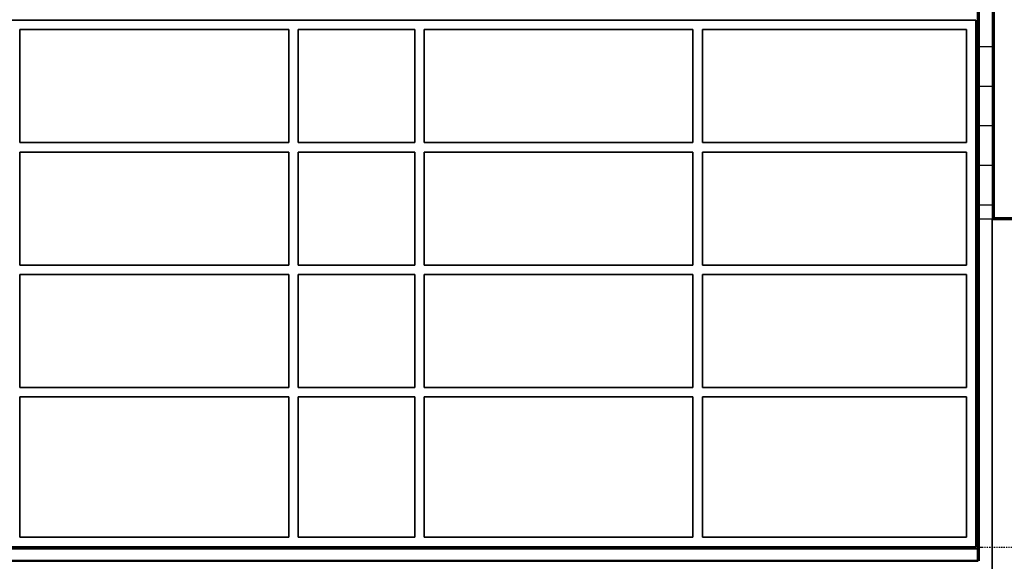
# Model space of a CAD drawing. Extents: x -11408 to 65836, y 12866 to 56869.
# Tile 6 of 68: x -6932 to -1702, y 16979 to 19854. Entities that reach past the tile are written whole.
import ezdxf

# ---------------------------------------------------------------- set-up
doc = ezdxf.new("R2010")
doc.units = 0
doc.linetypes.add('DASHDOT', pattern=[25.4, 12.7, -6.35, 0, -6.35])
doc.layers.add('stramien', color=1, linetype='DASHDOT')
doc.layers.add('vanarris', color=253, linetype='Continuous')

msp = doc.modelspace()

# ---------------------------------------------------------------- linework, layer by layer
at = {"layer": 'stramien', "color": 1, "ltscale": 0.5}
msp.add_lwpolyline([(63695.6, 17051.2), (-11408.5, 17051.2)], dxfattribs=at)
at = {"layer": 'vanarris', "lineweight": 70}
for p, q in [((-1841.1, 50296.2), (-1841.1, 16981.2)), ((-1761.1, 50296.2), (-1761.1, 18796.2)), ((-151.1, 18796.2), (-1761.1, 18796.2))]:
    msp.add_line(p, q, dxfattribs=at)
at = {"layer": 'vanarris', "lineweight": 35}
for p, q in [((-8433.6, 19851.2), (-1853.6, 19851.2)), ((-1853.6, 19851.2), (-1853.6, 17056.2)), ((-6931.1, 19801.2), (-6931.1, 19201.2)), ((-6931.1, 19801.2), (-5503.6, 19801.2)), ((-5503.6, 19801.2), (-5503.6, 19201.2)), ((-5453.6, 19801.2), (-5453.6, 19201.2)), ((-4833.6, 19801.2), (-5453.6, 19801.2)), ((-4833.6, 19801.2), (-4833.6, 19201.2)), ((-4783.6, 19801.2), (-4783.6, 19201.2)), ((-3356.1, 19801.2), (-4783.6, 19801.2)), ((-3356.1, 19801.2), (-3356.1, 19201.2)), ((-3306.1, 19801.2), (-3306.1, 19201.2)), ((-3306.1, 19801.2), (-1903.6, 19801.2)), ((-1903.6, 19801.2), (-1903.6, 19201.2)), ((-5503.6, 19201.2), (-6931.1, 19201.2)), ((-5453.6, 19201.2), (-4833.6, 19201.2)), ((-4783.6, 19201.2), (-3356.1, 19201.2)), ((-3306.1, 19201.2), (-1903.6, 19201.2)), ((-6931.1, 19151.2), (-6931.1, 18551.2)), ((-5503.6, 19151.2), (-6931.1, 19151.2)), ((-5503.6, 19151.2), (-5503.6, 18551.2)), ((-5453.6, 19151.2), (-5453.6, 18551.2)), ((-4833.6, 19151.2), (-5453.6, 19151.2)), ((-4833.6, 19151.2), (-4833.6, 18551.2)), ((-4783.6, 19151.2), (-4783.6, 18551.2)), ((-4783.6, 19151.2), (-3356.1, 19151.2)), ((-3356.1, 19151.2), (-3356.1, 18551.2)), ((-3306.1, 19151.2), (-3306.1, 18551.2)), ((-3306.1, 19151.2), (-1903.6, 19151.2)), ((-1903.6, 19151.2), (-1903.6, 18551.2)), ((-1766.1, 14123.7), (-1766.1, 18796.2)), ((-5503.6, 18551.2), (-6931.1, 18551.2)), ((-5453.6, 18551.2), (-4833.6, 18551.2)), ((-4783.6, 18551.2), (-3356.1, 18551.2)), ((-3306.1, 18551.2), (-1903.6, 18551.2)), ((-5503.6, 18501.2), (-6931.1, 18501.2)), ((-6931.1, 18501.2), (-6931.1, 17901.2)), ((-5503.6, 18501.2), (-5503.6, 17901.2)), ((-5453.6, 18501.2), (-5453.6, 17901.2)), ((-4833.6, 18501.2), (-5453.6, 18501.2)), ((-4833.6, 18501.2), (-4833.6, 17901.2)), ((-4783.6, 18501.2), (-4783.6, 17901.2)), ((-4783.6, 18501.2), (-3356.1, 18501.2)), ((-3356.1, 18501.2), (-3356.1, 17901.2)), ((-1903.6, 18501.2), (-3306.1, 18501.2)), ((-3306.1, 18501.2), (-3306.1, 17901.2)), ((-1903.6, 18501.2), (-1903.6, 17901.2)), ((-5503.6, 17901.2), (-6931.1, 17901.2)), ((-4833.6, 17901.2), (-5453.6, 17901.2)), ((-4783.6, 17901.2), (-3356.1, 17901.2)), ((-1903.6, 17901.2), (-3306.1, 17901.2)), ((-6931.1, 17851.2), (-6931.1, 17106.2)), ((-5503.6, 17851.2), (-6931.1, 17851.2)), ((-5503.6, 17851.2), (-5503.6, 17106.2)), ((-5453.6, 17851.2), (-5453.6, 17106.2)), ((-4833.6, 17851.2), (-5453.6, 17851.2)), ((-4833.6, 17851.2), (-4833.6, 17106.2)), ((-4783.6, 17851.2), (-4783.6, 17106.2)), ((-4783.6, 17851.2), (-3356.1, 17851.2)), ((-3356.1, 17851.2), (-3356.1, 17106.2)), ((-3306.1, 17851.2), (-3306.1, 17106.2)), ((-3306.1, 17851.2), (-1903.6, 17851.2)), ((-1903.6, 17851.2), (-1903.6, 17106.2)), ((-5503.6, 17106.2), (-6931.1, 17106.2)), ((-5453.6, 17106.2), (-4833.6, 17106.2)), ((-4783.6, 17106.2), (-3356.1, 17106.2)), ((-3306.1, 17106.2), (-1903.6, 17106.2)), ((-1853.6, 17056.2), (-8433.6, 17056.2))]:
    msp.add_line(p, q, dxfattribs=at)
at = {"layer": 'vanarris', "lineweight": 50}
for p, q in [((-1841.1, 19851.2), (-1841.1, 17056.2)), ((-1841.1, 17046.2), (-8441.1, 17046.2)), ((-1841.1, 16981.2), (-8741.1, 16981.2))]:
    msp.add_line(p, q, dxfattribs=at)
at = {"layer": 'vanarris', "lineweight": 25}
for p, q in [((-1841.1, 19711.2), (-1761.1, 19711.2)), ((-1841.1, 19501.2), (-1761.1, 19501.2)), ((-1841.1, 19291.2), (-1761.1, 19291.2)), ((-1841.1, 19081.2), (-1761.1, 19081.2)), ((-1841.1, 18871.2), (-1761.1, 18871.2)), ((-1841.1, 18796.2), (-1761.1, 18796.2))]:
    msp.add_line(p, q, dxfattribs=at)

doc.saveas('drawing.dxf')
